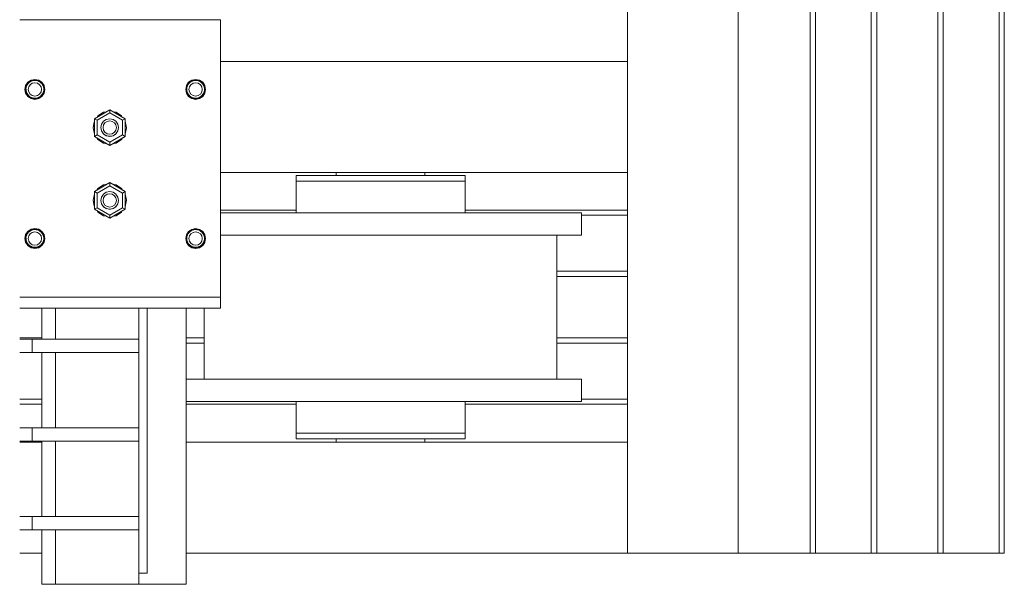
# Model space of a CAD drawing. Header units: millimetres. Extents: x 53056 to 116131, y -669674 to -625124.
# Tile 62 of 168: x 71697 to 72585, y -658831 to -658322. Entities that reach past the tile are written whole.
import ezdxf

# ---------------------------------------------------------------- set-up
doc = ezdxf.new("R2010")
doc.units = ezdxf.units.MM
doc.header["$MEASUREMENT"] = 0
doc.linetypes.add('DGN Style 1', pattern=[536.199087, 0.892178, -535.306909])
for name, color, linetype, lineweight in [('Main Cradle', 7, 'Continuous', 0), ('Main Cradle Rails', 7, 'Continuous', 0), ('Main Cradle Tower', 7, 'Continuous', 0), ('Main Cradle Tower Rail Frame', 7, 'Continuous', 0)]:
    doc.layers.add(name, color=color, linetype=linetype, lineweight=lineweight)

# ---------------------------------------------------------------- blocks, each defined once
blk = doc.blocks.new('*U55')
at = {"layer": 'Main Cradle', "color": 7, "linetype": 'Continuous', "lineweight": 0}
for p, q in [((-12248.66, -11403.67), (-12248.66, -9136.55)), ((-12183.76, -11403.67), (-12183.76, -9136.55)), ((-12179.14, -11403.67), (-12179.14, -9136.55)), ((-12128.76, -11403.67), (-12128.76, -9136.55)), ((-12123.76, -11403.67), (-12123.76, -9136.55)), ((-12068.76, -11403.67), (-12068.76, -9136.55)), ((-12063.76, -11403.67), (-12063.76, -9136.55)), ((-12013.37, -11403.67), (-12013.37, -9136.55)), ((-12008.76, -11403.67), (-12008.76, -9136.55)), ((-12348.66, -10960.67), (-12348.66, -10540.43)), ((-12715.54, -10960.67), (-12348.66, -10960.67)), ((-12348.66, -10960.67), (-12348.66, -11060.67)), ((-12715.54, -11060.67), (-12348.66, -11060.67)), ((-12611.26, -11063.67), (-12611.26, -11060.67)), ((-12531.26, -11060.67), (-12531.26, -11063.67)), ((-12517.37, -11063.67), (-12500.86, -11063.67)), ((-12500.86, -11063.67), (-12495.06, -11063.67)), ((-12348.66, -11303.67), (-12348.66, -11060.67)), ((-12571.26, -11097.17), (-12640.6, -11097.17)), ((-12501.91, -11097.17), (-12571.26, -11097.17)), ((-12745.41, -11117.17), (-12745.91, -11117.17)), ((-12730.17, -11117.17), (-12730.67, -11117.17)), ((-12730.26, -11118.5), (-12730.26, -11117.17)), ((-12571.26, -11117.17), (-12632.1, -11117.17)), ((-12412.26, -11117.17), (-12412.26, -11247.17)), ((-12390.06, -11117.17), (-12403.85, -11117.17)), ((-12730.26, -11123.69), (-12730.26, -11121.96)), ((-12730.26, -11247.17), (-12730.26, -11183.15)), ((-12501.91, -11247.17), (-12571.26, -11247.17)), ((-12500.86, -11267.17), (-12495.06, -11267.17)), ((-12390.06, -11267.17), (-12403.85, -11267.17)), ((-12896.72, -11303.67), (-12876.72, -11303.67)), ((-12746.72, -11303.67), (-12348.66, -11303.67)), ((-12611.26, -11303.67), (-12611.26, -11300.67)), ((-12608.73, -11300.67), (-12608.21, -11300.67)), ((-12600.42, -11295.67), (-12571.26, -11295.67)), ((-12542.97, -11300.67), (-12542.94, -11300.67)), ((-12542.94, -11300.67), (-12542.69, -11300.67)), ((-12542.69, -11300.67), (-12542.1, -11300.67)), ((-12542.1, -11300.67), (-12535.86, -11300.67)), ((-12535.86, -11300.67), (-12534.31, -11300.67)), ((-12534.3, -11300.67), (-12531.26, -11300.67)), ((-12531.26, -11300.67), (-12531.26, -11303.67)), ((-12517.37, -11295.67), (-12500.86, -11295.67)), ((-12500.86, -11295.67), (-12495.06, -11295.67)), ((-12348.66, -11403.67), (-12348.66, -11303.67)), ((-12896.72, -11403.67), (-12876.72, -11403.67)), ((-12746.72, -11403.67), (-12348.66, -11403.67)), ((-12348.66, -11403.67), (-12248.66, -11403.67))]:
    blk.add_line(p, q, dxfattribs=at)
at = {"layer": 'Main Cradle', "color": 7, "linetype": 'Continuous', "lineweight": 0, "flags": 128}
for points in [[(-12647.46, -11063.67), (-12647.46, -11063.67), (-12647.46, -11068.67), (-12647.46, -11068.67)], [(-12647.46, -11063.67), (-12641.66, -11063.67), (-12625.14, -11063.67), (-12600.42, -11063.67), (-12571.26, -11063.67), (-12542.1, -11063.67), (-12517.37, -11063.67)], [(-12542.1, -11068.67), (-12542.1, -11068.67), (-12517.37, -11068.67), (-12500.86, -11068.67), (-12495.06, -11068.67), (-12495.06, -11063.67)], [(-12647.46, -11068.67), (-12647.46, -11068.67), (-12647.46, -11097.17)], [(-12647.46, -11068.67), (-12641.66, -11068.67), (-12625.14, -11068.67), (-12600.42, -11068.67), (-12571.26, -11068.67), (-12571.26, -11068.67)], [(-12641.66, -11068.67), (-12641.66, -11068.67), (-12625.14, -11068.67)], [(-12571.26, -11068.67), (-12571.26, -11068.67), (-12542.1, -11068.67)], [(-12495.06, -11097.17), (-12495.06, -11068.67), (-12495.06, -11068.67)], [(-12640.6, -11097.17), (-12640.6, -11097.17), (-12699.38, -11097.17), (-12715.54, -11097.17)], [(-12390.06, -11097.17), (-12403.85, -11097.17), (-12443.13, -11097.17), (-12501.91, -11097.17)], [(-12390.06, -11097.17), (-12390.06, -11097.17), (-12390.06, -11117.17)], [(-12632.1, -11117.17), (-12640.6, -11117.17), (-12699.38, -11117.17), (-12715.54, -11117.17)], [(-12403.85, -11117.17), (-12443.13, -11117.17), (-12501.91, -11117.17), (-12571.26, -11117.17), (-12571.26, -11117.17)], [(-12571.26, -11247.17), (-12640.6, -11247.17), (-12699.38, -11247.17), (-12738.66, -11247.17), (-12746.72, -11247.17)], [(-12390.06, -11247.17), (-12403.85, -11247.17), (-12443.13, -11247.17), (-12501.91, -11247.17)], [(-12390.06, -11247.17), (-12390.06, -11247.17), (-12390.06, -11267.17)], [(-12403.85, -11267.17), (-12443.13, -11267.17), (-12501.91, -11267.17), (-12571.26, -11267.17), (-12640.6, -11267.17), (-12699.38, -11267.17), (-12738.66, -11267.17), (-12746.72, -11267.17)], [(-12647.46, -11267.17), (-12647.46, -11295.67), (-12641.66, -11295.67), (-12625.14, -11295.67), (-12600.42, -11295.67), (-12600.42, -11295.67)], [(-12641.66, -11267.17), (-12641.66, -11267.17), (-12642.38, -11267.17), (-12647.46, -11267.17), (-12647.46, -11267.17)], [(-12495.06, -11295.67), (-12495.06, -11295.67), (-12495.06, -11267.17)], [(-12647.46, -11295.67), (-12647.46, -11295.67), (-12647.46, -11300.67), (-12641.66, -11300.67), (-12625.14, -11300.67), (-12600.42, -11300.67), (-12571.26, -11300.67), (-12542.1, -11300.67), (-12517.37, -11300.67), (-12500.86, -11300.67), (-12495.06, -11300.67), (-12495.06, -11295.67)], [(-12641.66, -11295.67), (-12641.66, -11295.67), (-12625.14, -11295.67)], [(-12611.26, -11300.67), (-12611.26, -11300.67), (-12608.73, -11300.67)], [(-12600.42, -11295.67), (-12600.42, -11295.67), (-12571.26, -11295.67)], [(-12571.26, -11295.67), (-12571.26, -11295.67), (-12542.1, -11295.67), (-12517.37, -11295.67)], [(-12183.76, -11403.67), (-12248.66, -11403.67), (-12248.66, -11403.67)], [(-12128.76, -11403.67), (-12179.14, -11403.67), (-12180.93, -11403.67), (-12182.43, -11403.67), (-12183.41, -11403.67), (-12183.76, -11403.67), (-12183.76, -11403.67)], [(-12063.76, -11403.67), (-12063.76, -11403.67), (-12064.14, -11403.67), (-12065.22, -11403.67), (-12066.84, -11403.67), (-12068.76, -11403.67), (-12123.76, -11403.67), (-12125.67, -11403.67), (-12127.29, -11403.67), (-12128.38, -11403.67), (-12128.76, -11403.67), (-12128.76, -11403.67)], [(-12008.76, -11403.67), (-12008.76, -11403.67), (-12009.1, -11403.67), (-12010.09, -11403.67), (-12011.58, -11403.67), (-12013.37, -11403.67), (-12063.76, -11403.67)]]:
    blk.add_lwpolyline(points, dxfattribs=at)
at = {"layer": 'Main Cradle Rails', "color": 7, "linetype": 'Continuous', "lineweight": 0}
for p, q in [((-12715.54, -11094.67), (-12647.46, -11094.67)), ((-12495.06, -11094.67), (-12348.66, -11094.67)), ((-12390.06, -11099.28), (-12348.66, -11099.28)), ((-12412.26, -11149.67), (-12348.66, -11149.67)), ((-12412.26, -11154.67), (-12348.66, -11154.67)), ((-12896.72, -11209.67), (-12876.72, -11209.67)), ((-12746.72, -11209.67), (-12730.26, -11209.67)), ((-12746.72, -11214.67), (-12730.26, -11214.67)), ((-12412.26, -11209.67), (-12348.66, -11209.67)), ((-12412.26, -11214.67), (-12348.66, -11214.67)), ((-12896.72, -11265.05), (-12876.72, -11265.05)), ((-12390.06, -11265.05), (-12348.66, -11265.05)), ((-12896.72, -11269.67), (-12876.72, -11269.67)), ((-12746.72, -11269.67), (-12647.46, -11269.67)), ((-12495.06, -11269.67), (-12348.66, -11269.67))]:
    blk.add_line(p, q, dxfattribs=at)
at = {"layer": 'Main Cradle Tower', "color": 7, "linetype": 'Continuous', "lineweight": 0}
for p, q in [((-12722.29, -10923.14), (-12715.54, -10923.14)), ((-12715.54, -10923.14), (-12715.54, -10994.93)), ((-12883.04, -10977.45), (-12886.3, -10978.1)), ((-12741.3, -10978.1), (-12738.04, -10977.45)), ((-12891.54, -10985.95), (-12891.54, -10985.95)), ((-12891.02, -10985.85), (-12891.04, -10985.59)), ((-12891.02, -10985.85), (-12891.02, -10985.85)), ((-12889.05, -10991.96), (-12890.9, -10989.2)), ((-12890.67, -10988.25), (-12890.43, -10989.01)), ((-12890.4, -10988.9), (-12890.67, -10988.25)), ((-12890.43, -10989.01), (-12890.43, -10989.01)), ((-12890.4, -10988.9), (-12890.4, -10988.9)), ((-12889.45, -10990.64), (-12888.7, -10991.61)), ((-12888.68, -10991.49), (-12889.45, -10990.64)), ((-12888.7, -10991.61), (-12888.7, -10991.6)), ((-12888.68, -10991.49), (-12888.68, -10991.49)), ((-12883.04, -10991.93), (-12880.75, -10991.47)), ((-12879.97, -10993.34), (-12878.33, -10992.31)), ((-12877.44, -10991.53), (-12877.44, -10991.53)), ((-12877.39, -10991.61), (-12876.45, -10990.38)), ((-12877.38, -10991.6), (-12877.39, -10991.61)), ((-12875.07, -10985.85), (-12875.07, -10985.85)), ((-12875.07, -10985.85), (-12875.07, -10985.93)), ((-12874.04, -10985.93), (-12874.73, -10989.37)), ((-12874.54, -10985.95), (-12874.54, -10985.95)), ((-12746.54, -10985.95), (-12746.54, -10985.95)), ((-12746.02, -10985.85), (-12746.04, -10985.59)), ((-12746.02, -10985.85), (-12746.02, -10985.85)), ((-12745.67, -10988.26), (-12745.43, -10989.01)), ((-12745.4, -10988.9), (-12745.67, -10988.26)), ((-12745.43, -10989.01), (-12745.43, -10989.01)), ((-12745.4, -10988.9), (-12745.4, -10988.9)), ((-12744.45, -10990.65), (-12743.7, -10991.61)), ((-12743.68, -10991.49), (-12744.45, -10990.65)), ((-12744.41, -10992.29), (-12741.49, -10994.24)), ((-12743.7, -10991.61), (-12743.7, -10991.61)), ((-12743.68, -10991.5), (-12743.68, -10991.49)), ((-12738.04, -10991.93), (-12735.75, -10991.47)), ((-12734.97, -10993.34), (-12733.33, -10992.32)), ((-12732.44, -10991.53), (-12732.44, -10991.53)), ((-12732.39, -10991.61), (-12731.45, -10990.38)), ((-12732.38, -10991.61), (-12732.39, -10991.61)), ((-12730.07, -10985.85), (-12730.07, -10985.85)), ((-12730.07, -10985.85), (-12730.07, -10985.93)), ((-12729.54, -10985.95), (-12729.54, -10985.95)), ((-12886.1, -10993.23), (-12886.1, -10993.23)), ((-12883.63, -10993.83), (-12885.05, -10993.59)), ((-12883.63, -10993.83), (-12883.04, -10993.85)), ((-12881.6, -10993.72), (-12883.04, -10993.85)), ((-12879.98, -10993.34), (-12880.64, -10993.47)), ((-12880.02, -10993.22), (-12880.02, -10993.22)), ((-12879.98, -10993.34), (-12879.98, -10993.34)), ((-12741.1, -10993.24), (-12741.1, -10993.24)), ((-12738.63, -10993.83), (-12740.05, -10993.6)), ((-12738.63, -10993.83), (-12738.04, -10993.85)), ((-12736.6, -10993.72), (-12738.04, -10993.85)), ((-12734.98, -10993.34), (-12735.64, -10993.47)), ((-12735.02, -10993.22), (-12735.02, -10993.22)), ((-12734.98, -10993.34), (-12734.98, -10993.34)), ((-12815.54, -11004.34), (-12829.4, -11012.34)), ((-12827, -11013.72), (-12815.54, -11007.11)), ((-12801.69, -11012.34), (-12815.54, -11004.34)), ((-12815.54, -11007.11), (-12815.54, -11004.34)), ((-12804.09, -11013.72), (-12815.54, -11007.11)), ((-12829.4, -11012.34), (-12829.4, -11028.34)), ((-12827, -11013.72), (-12829.4, -11012.34)), ((-12827, -11026.95), (-12827, -11013.72)), ((-12813.25, -11014.75), (-12815.54, -11014.3)), ((-12801.69, -11012.34), (-12804.09, -11013.72)), ((-12804.09, -11026.95), (-12804.09, -11013.72)), ((-12801.69, -11028.34), (-12801.69, -11012.34)), ((-12827, -11026.95), (-12829.4, -11028.34)), ((-12829.4, -11028.34), (-12815.55, -11036.34)), ((-12829.4, -11028.34), (-12829.4, -11028.34)), ((-12829.4, -11028.34), (-12815.54, -11036.34)), ((-12815.54, -11033.57), (-12827, -11026.95)), ((-12823.51, -11020.18), (-12823.54, -11020.34)), ((-12822.93, -11023.4), (-12823.54, -11020.34)), ((-12823.54, -11020.34), (-12823.54, -11020.34)), ((-12823.54, -11020.34), (-12823.5, -11020.53)), ((-12823.51, -11020.21), (-12823.51, -11020.18)), ((-12823.51, -11020.21), (-12823.51, -11020.21)), ((-12823.51, -11020.3), (-12823.51, -11020.21)), ((-12823.5, -11020.53), (-12823.51, -11020.3)), ((-12822.91, -11023.26), (-12823.02, -11022.95)), ((-12823.02, -11022.95), (-12822.93, -11023.4)), ((-12822.91, -11023.26), (-12822.91, -11023.26)), ((-12822.88, -11023.34), (-12822.91, -11023.26)), ((-12822.75, -11023.67), (-12822.88, -11023.34)), ((-12821.2, -11025.87), (-12821.63, -11025.35)), ((-12821.19, -11025.88), (-12821.2, -11025.87)), ((-12821.19, -11025.88), (-12821.19, -11025.88)), ((-12821.15, -11025.91), (-12821.19, -11025.88)), ((-12820.52, -11026.45), (-12821.15, -11025.91)), ((-12820.52, -11026.45), (-12821.15, -11025.91)), ((-12818.6, -11027.58), (-12818.99, -11027.43)), ((-12818.6, -11027.58), (-12818.59, -11027.58)), ((-12818.56, -11027.59), (-12818.59, -11027.58)), ((-12817.83, -11027.87), (-12818.56, -11027.59)), ((-12816.41, -11028.16), (-12817.83, -11027.87)), ((-12816.41, -11028.16), (-12816.41, -11028.16)), ((-12815.54, -11028.19), (-12816.41, -11028.16)), ((-12815.54, -11033.57), (-12804.09, -11026.95)), ((-12815.17, -11028.2), (-12815.54, -11028.19)), ((-12815.54, -11036.34), (-12801.69, -11028.34)), ((-12815.54, -11036.34), (-12801.69, -11028.34)), ((-12814.15, -11028.06), (-12815.17, -11028.2)), ((-12812.55, -11027.63), (-12813.51, -11027.93)), ((-12812.52, -11027.61), (-12812.51, -11027.61)), ((-12812.48, -11027.6), (-12812.51, -11027.61)), ((-12811.61, -11027.15), (-12812.48, -11027.6)), ((-12810.26, -11026.22), (-12810.58, -11026.46)), ((-12809.95, -11025.89), (-12810.26, -11026.22)), ((-12809.91, -11025.85), (-12809.95, -11025.89)), ((-12809.95, -11025.89), (-12809.95, -11025.89)), ((-12809.5, -11025.41), (-12809.91, -11025.85)), ((-12808.21, -11023.33), (-12808.42, -11023.81)), ((-12808.21, -11023.33), (-12808.21, -11023.33)), ((-12808.15, -11023.4), (-12808.08, -11023.04)), ((-12807.57, -11020.48), (-12807.66, -11020.95)), ((-12807.56, -11020.3), (-12807.57, -11020.48)), ((-12807.57, -11020.48), (-12807.54, -11020.34)), ((-12807.55, -11020.28), (-12807.56, -11020.3)), ((-12807.54, -11020.34), (-12807.55, -11020.28)), ((-12807.54, -11020.34), (-12807.54, -11020.34)), ((-12801.69, -11028.34), (-12804.09, -11026.95)), ((-12801.69, -11028.34), (-12801.69, -11028.34)), ((-12800.54, -11020.43), (-12800.54, -11020.43)), ((-12826.15, -11031.04), (-12827.04, -11029.71)), ((-12815.55, -11036.34), (-12815.54, -11036.34)), ((-12815.54, -11036.34), (-12815.54, -11033.57)), ((-12815.54, -11036.34), (-12815.54, -11036.34)), ((-12809.8, -11034.29), (-12813.13, -11034.95)), ((-12809.81, -11034.29), (-12813.13, -11034.95)), ((-12829.4, -11077.96), (-12815.55, -11069.96)), ((-12829.4, -11077.97), (-12815.54, -11069.97)), ((-12815.54, -11072.74), (-12827, -11079.35)), ((-12815.55, -11069.96), (-12815.54, -11069.96)), ((-12815.54, -11069.96), (-12801.69, -11077.96)), ((-12815.54, -11069.96), (-12815.54, -11069.97)), ((-12815.54, -11069.97), (-12801.69, -11077.97)), ((-12815.54, -11069.97), (-12815.54, -11072.74)), ((-12815.54, -11072.74), (-12804.09, -11079.35)), ((-12809.8, -11072.01), (-12813.13, -11071.35)), ((-12813.13, -11071.35), (-12809.81, -11072.01)), ((-12829.4, -11077.96), (-12829.4, -11077.97)), ((-12829.4, -11093.97), (-12829.4, -11077.97)), ((-12827, -11079.35), (-12829.4, -11077.97)), ((-12827.04, -11076.6), (-12826.15, -11075.27)), ((-12827, -11079.35), (-12827, -11092.58)), ((-12813.25, -11080.42), (-12815.54, -11079.96)), ((-12801.69, -11077.97), (-12804.09, -11079.35)), ((-12804.09, -11079.35), (-12804.09, -11092.58)), ((-12801.69, -11077.96), (-12801.69, -11077.97)), ((-12801.69, -11077.97), (-12801.69, -11093.97)), ((-12822.93, -11082.9), (-12823.54, -11085.97)), ((-12823.54, -11085.97), (-12823.54, -11085.96)), ((-12823.54, -11085.96), (-12823.51, -11086.15)), ((-12823.53, -11085.92), (-12823.51, -11086.05)), ((-12823.51, -11086.05), (-12823.53, -11085.92)), ((-12823.51, -11085.87), (-12823.51, -11085.82)), ((-12823.51, -11085.87), (-12823.51, -11085.87)), ((-12822.91, -11088.92), (-12823.01, -11088.65)), ((-12822.96, -11088.78), (-12823, -11088.68)), ((-12822.91, -11088.92), (-12822.91, -11088.92)), ((-12808.21, -11089), (-12808.21, -11089)), ((-12808.1, -11088.75), (-12808.13, -11088.82)), ((-12807.55, -11085.92), (-12807.56, -11085.96)), ((-12807.56, -11086.07), (-12807.54, -11085.96)), ((-12807.55, -11085.96), (-12807.56, -11085.97)), ((-12807.55, -11085.92), (-12807.55, -11085.96)), ((-12807.54, -11085.96), (-12807.54, -11085.97)), ((-12827, -11092.58), (-12829.4, -11093.97)), ((-12815.54, -11101.97), (-12829.4, -11093.97)), ((-12827, -11092.58), (-12815.54, -11099.19)), ((-12821.19, -11091.55), (-12821.2, -11091.53)), ((-12821.19, -11091.54), (-12821.18, -11091.54)), ((-12821.15, -11091.57), (-12821.19, -11091.55)), ((-12820.69, -11091.96), (-12821.15, -11091.57)), ((-12818.97, -11093.1), (-12818.97, -11093.11)), ((-12818.97, -11093.11), (-12818.97, -11093.1)), ((-12818.66, -11093.23), (-12818.97, -11093.11)), ((-12818.6, -11093.24), (-12818.59, -11093.24)), ((-12815.62, -11093.86), (-12816.14, -11093.84)), ((-12804.09, -11092.58), (-12815.54, -11099.19)), ((-12801.69, -11093.97), (-12815.54, -11101.97)), ((-12815.54, -11099.19), (-12815.54, -11101.97)), ((-12815.19, -11093.87), (-12815.49, -11093.86)), ((-12814.87, -11093.82), (-12815.19, -11093.87)), ((-12814.87, -11093.83), (-12814.87, -11093.82)), ((-12812.51, -11093.28), (-12812.54, -11093.28)), ((-12812.52, -11093.27), (-12812.51, -11093.27)), ((-12812.48, -11093.26), (-12812.51, -11093.28)), ((-12811.91, -11092.97), (-12812.48, -11093.26)), ((-12809.89, -11091.53), (-12810, -11091.6)), ((-12809.95, -11091.55), (-12809.95, -11091.55)), ((-12809.89, -11091.53), (-12809.81, -11091.42)), ((-12809.61, -11091.2), (-12809.81, -11091.41)), ((-12801.69, -11093.97), (-12804.09, -11092.58)), ((-12877.03, -11114.33), (-12879.79, -11112.49)), ((-12729.04, -11120.34), (-12729.73, -11116.9)), ((-12891.54, -11120.34), (-12891.54, -11120.34)), ((-12891.36, -11123.69), (-12889.41, -11126.61)), ((-12891.02, -11120.24), (-12891.04, -11119.98)), ((-12891.02, -11120.24), (-12891.02, -11120.24)), ((-12890.67, -11122.64), (-12890.43, -11123.4)), ((-12890.4, -11123.29), (-12890.67, -11122.64)), ((-12890.43, -11123.4), (-12890.43, -11123.4)), ((-12890.4, -11123.29), (-12890.4, -11123.29)), ((-12889.45, -11125.03), (-12888.7, -11126)), ((-12888.68, -11125.88), (-12889.45, -11125.03)), ((-12888.7, -11126), (-12888.7, -11125.99)), ((-12888.68, -11125.88), (-12888.68, -11125.88)), ((-12883.04, -11126.32), (-12880.75, -11125.86)), ((-12877.44, -11125.92), (-12877.44, -11125.92)), ((-12877.39, -11126), (-12876.45, -11124.77)), ((-12877.38, -11125.99), (-12877.39, -11126)), ((-12875.07, -11120.24), (-12875.07, -11120.24)), ((-12875.07, -11120.24), (-12875.07, -11120.32)), ((-12746.54, -11120.34), (-12746.54, -11120.34)), ((-12746.02, -11120.24), (-12746.04, -11119.98)), ((-12746.02, -11120.24), (-12746.02, -11120.24)), ((-12745.67, -11122.64), (-12745.43, -11123.4)), ((-12745.4, -11123.29), (-12745.67, -11122.64)), ((-12745.43, -11123.4), (-12745.43, -11123.4)), ((-12745.4, -11123.29), (-12745.4, -11123.29)), ((-12744.45, -11125.03), (-12743.7, -11126)), ((-12743.68, -11125.88), (-12744.45, -11125.03)), ((-12743.7, -11126), (-12743.7, -11125.99)), ((-12743.68, -11125.88), (-12743.68, -11125.88)), ((-12738.04, -11126.32), (-12735.75, -11125.86)), ((-12732.44, -11125.92), (-12732.44, -11125.92)), ((-12732.39, -11126), (-12731.45, -11124.77)), ((-12732.38, -11125.99), (-12732.39, -11126)), ((-12730.07, -11120.24), (-12730.07, -11120.24)), ((-12730.07, -11120.24), (-12730.07, -11120.32)), ((-12729.54, -11120.34), (-12729.54, -11120.34)), ((-12886.3, -11128.19), (-12889.05, -11126.35)), ((-12886.1, -11127.62), (-12886.1, -11127.62)), ((-12883.63, -11128.22), (-12885.05, -11127.99)), ((-12883.63, -11128.22), (-12883.04, -11128.24)), ((-12881.6, -11128.11), (-12883.04, -11128.24)), ((-12879.98, -11127.73), (-12880.64, -11127.86)), ((-12880.02, -11127.61), (-12880.02, -11127.61)), ((-12879.98, -11127.73), (-12879.98, -11127.73)), ((-12879.97, -11127.73), (-12878.33, -11126.71)), ((-12741.3, -11128.19), (-12738.04, -11128.84)), ((-12741.1, -11127.62), (-12741.1, -11127.62)), ((-12738.63, -11128.22), (-12740.05, -11127.99)), ((-12738.63, -11128.22), (-12738.04, -11128.24)), ((-12736.6, -11128.11), (-12738.04, -11128.24)), ((-12734.98, -11127.73), (-12735.64, -11127.86)), ((-12735.02, -11127.61), (-12735.02, -11127.61)), ((-12734.98, -11127.73), (-12734.98, -11127.73)), ((-12734.97, -11127.73), (-12733.33, -11126.71)), ((-12722.29, -11173.14), (-12776.79, -11173.14)), ((-12722.29, -11183.15), (-12896.72, -11183.15)), ((-12864.36, -11210.86), (-12864.36, -11183.15)), ((-12789.36, -11210.86), (-12789.36, -11183.15)), ((-12781.72, -11421.86), (-12781.72, -11183.15)), ((-12722.29, -11183.14), (-12776.79, -11183.14)), ((-12715.54, -11183.15), (-12722.29, -11183.15)), ((-12715.54, -11183.15), (-12715.54, -11183.14)), ((-12885.56, -11222.86), (-12885.56, -11210.86)), ((-12789.36, -11222.86), (-12789.36, -11210.86)), ((-12864.36, -11290.86), (-12864.36, -11222.86)), ((-12789.36, -11290.86), (-12789.36, -11222.86)), ((-12885.56, -11302.86), (-12885.56, -11290.86)), ((-12789.36, -11302.86), (-12789.36, -11290.86)), ((-12864.36, -11370.86), (-12864.36, -11302.86)), ((-12789.36, -11370.86), (-12789.36, -11302.86)), ((-12885.56, -11382.86), (-12885.56, -11370.86)), ((-12789.36, -11382.86), (-12789.36, -11370.86)), ((-12864.36, -11431.86), (-12864.36, -11382.86)), ((-12789.36, -11431.86), (-12789.36, -11382.86))]:
    blk.add_line(p, q, dxfattribs=at)
at = {"layer": 'Main Cradle Tower', "color": 7, "linetype": 'Continuous', "lineweight": 0, "flags": 128}
for points in [[(-12722.29, -10923.14), (-12776.79, -10923.14), (-12849.29, -10923.14), (-12896.72, -10923.14)], [(-12874.04, -10985.93), (-12874.73, -10982.48), (-12876.68, -10979.56), (-12879.6, -10977.61), (-12883.04, -10976.93), (-12886.49, -10977.61), (-12889.41, -10979.56), (-12891.36, -10982.48), (-12892.04, -10985.93), (-12891.36, -10989.37), (-12889.41, -10992.29), (-12886.49, -10994.24), (-12883.04, -10994.93), (-12879.6, -10994.24), (-12876.68, -10992.29), (-12874.73, -10989.37)], [(-12891.54, -10985.95), (-12890.9, -10982.7), (-12889.05, -10979.94), (-12886.3, -10978.1), (-12883.04, -10977.45), (-12879.79, -10978.1), (-12877.03, -10979.94), (-12875.19, -10982.7), (-12874.54, -10985.95)], [(-12886.3, -10978.1), (-12889.05, -10979.94), (-12890.9, -10982.7), (-12891.54, -10985.95)], [(-12891.04, -10985.59), (-12891.04, -10985.59), (-12890.9, -10984.36), (-12890.5, -10982.96), (-12890.45, -10982.86), (-12890.42, -10982.79), (-12889.97, -10981.84), (-12889.12, -10980.65), (-12888.72, -10980.25), (-12888.68, -10980.21), (-12888.25, -10979.78), (-12887.06, -10978.93), (-12886.13, -10978.48), (-12886.1, -10978.47), (-12885.94, -10978.39), (-12884.55, -10977.99), (-12883.31, -10977.85), (-12883.04, -10977.87), (-12883.04, -10977.87), (-12881.86, -10977.94), (-12880.65, -10978.22), (-12879.99, -10978.49), (-12879.97, -10978.5), (-12879.31, -10978.78), (-12878.26, -10979.44), (-12877.4, -10980.21), (-12877.36, -10980.25), (-12877.18, -10980.41), (-12876.41, -10981.38), (-12875.71, -10982.66), (-12875.66, -10982.79), (-12875.64, -10982.86), (-12875.3, -10983.83), (-12875.06, -10985.27), (-12875.07, -10985.85), (-12875.07, -10985.85)], [(-12883.04, -10991.93), (-12885.34, -10991.47), (-12887.29, -10990.17), (-12888.59, -10988.22), (-12889.04, -10985.93), (-12888.59, -10983.63), (-12887.29, -10981.68), (-12885.34, -10980.38), (-12883.04, -10979.93), (-12880.75, -10980.38), (-12878.8, -10981.68), (-12877.5, -10983.63), (-12877.04, -10985.93), (-12877.5, -10988.22), (-12878.8, -10990.17), (-12880.75, -10991.47)], [(-12874.54, -10985.95), (-12875.19, -10982.7), (-12877.03, -10979.94), (-12879.79, -10978.1), (-12883.04, -10977.45)], [(-12744.41, -10992.29), (-12746.36, -10989.37), (-12747.04, -10985.93), (-12746.36, -10982.48), (-12744.41, -10979.56), (-12741.49, -10977.61), (-12738.04, -10976.93), (-12734.6, -10977.61), (-12731.68, -10979.56), (-12729.73, -10982.48), (-12729.04, -10985.93), (-12729.73, -10989.37), (-12731.68, -10992.29), (-12734.6, -10994.24), (-12738.04, -10994.93), (-12738.04, -10994.93), (-12738.05, -10994.93), (-12741.49, -10994.24)], [(-12729.54, -10985.95), (-12730.19, -10982.7), (-12732.03, -10979.94), (-12734.79, -10978.1), (-12738.04, -10977.45), (-12741.3, -10978.1), (-12744.05, -10979.94), (-12745.9, -10982.7), (-12746.54, -10985.95)], [(-12746.54, -10985.95), (-12745.9, -10982.7), (-12744.05, -10979.94), (-12741.3, -10978.1)], [(-12746.04, -10985.59), (-12746.04, -10985.59), (-12745.9, -10984.36), (-12745.5, -10982.96), (-12745.45, -10982.86), (-12745.42, -10982.8), (-12744.97, -10981.84), (-12744.12, -10980.66), (-12743.72, -10980.25), (-12743.68, -10980.21), (-12743.25, -10979.78), (-12742.06, -10978.94), (-12741.13, -10978.48), (-12741.1, -10978.47), (-12740.94, -10978.4), (-12739.55, -10978), (-12738.31, -10977.86), (-12738.04, -10977.87), (-12738.04, -10977.87), (-12736.86, -10977.94), (-12735.65, -10978.22), (-12734.99, -10978.49), (-12734.97, -10978.5), (-12734.31, -10978.78), (-12733.26, -10979.44), (-12732.4, -10980.21), (-12732.36, -10980.25), (-12732.18, -10980.41), (-12731.41, -10981.39), (-12730.71, -10982.66), (-12730.66, -10982.79), (-12730.64, -10982.86), (-12730.3, -10983.83), (-12730.06, -10985.27), (-12730.07, -10985.85), (-12730.07, -10985.85)], [(-12738.04, -10991.93), (-12740.34, -10991.47), (-12742.29, -10990.17), (-12743.59, -10988.22), (-12744.04, -10985.93), (-12743.59, -10983.63), (-12742.29, -10981.69), (-12740.34, -10980.39), (-12738.04, -10979.93), (-12735.75, -10980.39), (-12733.8, -10981.69), (-12732.5, -10983.63), (-12732.04, -10985.93), (-12732.5, -10988.22), (-12733.8, -10990.17), (-12735.75, -10991.47)], [(-12738.04, -10977.45), (-12734.79, -10978.1), (-12732.03, -10979.94), (-12730.19, -10982.7), (-12729.54, -10985.95)], [(-12891.54, -10985.95), (-12891.54, -10985.95), (-12890.9, -10989.2)], [(-12891.01, -10986.13), (-12891.04, -10985.95), (-12891.04, -10985.59)], [(-12891.02, -10985.85), (-12891.02, -10985.85), (-12891.02, -10985.93), (-12890.95, -10987.04), (-12890.67, -10988.25), (-12890.67, -10988.25)], [(-12890.23, -10989.32), (-12890.43, -10989.01), (-12890.43, -10989.01)], [(-12890.4, -10988.9), (-12890.4, -10988.9), (-12890.38, -10988.96), (-12890.11, -10989.6), (-12889.45, -10990.64), (-12889.45, -10990.64)], [(-12889.05, -10991.96), (-12886.3, -10993.8), (-12883.04, -10994.45), (-12879.79, -10993.8), (-12877.03, -10991.96), (-12875.19, -10989.2), (-12874.54, -10985.95), (-12874.54, -10985.95)], [(-12888.2, -10991.94), (-12888.7, -10991.61), (-12888.7, -10991.6)], [(-12888.68, -10991.49), (-12888.68, -10991.49), (-12888.65, -10991.53), (-12888.47, -10991.72), (-12887.5, -10992.49), (-12887.5, -10992.49)], [(-12887.5, -10992.49), (-12886.1, -10993.34), (-12886.11, -10993.34)], [(-12886.1, -10993.23), (-12886.22, -10993.19), (-12887.5, -10992.49)], [(-12878.32, -10992.31), (-12879.37, -10992.96), (-12879.99, -10993.21), (-12880.02, -10993.22)], [(-12878.32, -10992.31), (-12878.32, -10992.31), (-12877.44, -10991.53), (-12877.44, -10991.53)], [(-12877.38, -10991.6), (-12877.39, -10991.61), (-12877.96, -10991.99)], [(-12876.45, -10990.38), (-12877.23, -10991.34), (-12877.4, -10991.49), (-12877.44, -10991.53)], [(-12876.45, -10990.38), (-12876.45, -10990.38), (-12875.74, -10989.11), (-12875.69, -10988.97), (-12875.69, -10988.97)], [(-12875.65, -10989.01), (-12875.65, -10989.01), (-12875.84, -10989.29)], [(-12875.32, -10987.94), (-12875.66, -10988.91), (-12875.69, -10988.97)], [(-12875.32, -10987.94), (-12875.65, -10989.01), (-12875.65, -10989.01)], [(-12875.07, -10986.51), (-12875.32, -10987.94), (-12875.32, -10987.94)], [(-12875.07, -10985.83), (-12875.04, -10985.95), (-12875.07, -10986.08)], [(-12875.07, -10985.93), (-12875.07, -10985.93), (-12875.07, -10986.51)], [(-12746.54, -10985.95), (-12746.54, -10985.95), (-12745.9, -10989.2), (-12744.05, -10991.96), (-12741.3, -10993.8), (-12738.04, -10994.45), (-12734.79, -10993.8), (-12732.03, -10991.96), (-12730.19, -10989.2), (-12729.54, -10985.95), (-12729.54, -10985.95)], [(-12746.01, -10986.13), (-12746.04, -10985.95), (-12746.04, -10985.59)], [(-12746.02, -10985.85), (-12746.02, -10985.85), (-12746.02, -10985.93), (-12745.95, -10987.05), (-12745.67, -10988.26), (-12745.67, -10988.26)], [(-12745.23, -10989.33), (-12745.43, -10989.01), (-12745.43, -10989.01)], [(-12745.4, -10988.9), (-12745.4, -10988.9), (-12745.38, -10988.97), (-12745.11, -10989.6), (-12744.45, -10990.65), (-12744.45, -10990.65)], [(-12743.2, -10991.94), (-12743.7, -10991.61), (-12743.7, -10991.6)], [(-12743.68, -10991.49), (-12743.68, -10991.49), (-12743.65, -10991.53), (-12743.47, -10991.73), (-12742.5, -10992.5), (-12742.5, -10992.5)], [(-12742.5, -10992.5), (-12741.1, -10993.34), (-12741.11, -10993.34)], [(-12741.1, -10993.24), (-12741.22, -10993.19), (-12742.5, -10992.5)], [(-12733.32, -10992.31), (-12734.37, -10992.96), (-12734.99, -10993.21), (-12735.02, -10993.22)], [(-12733.32, -10992.31), (-12733.32, -10992.31), (-12732.44, -10991.53), (-12732.44, -10991.53)], [(-12732.38, -10991.6), (-12732.39, -10991.61), (-12732.96, -10991.99)], [(-12731.45, -10990.38), (-12732.23, -10991.35), (-12732.4, -10991.5), (-12732.44, -10991.53)], [(-12731.45, -10990.38), (-12731.45, -10990.38), (-12730.74, -10989.11), (-12730.69, -10988.98), (-12730.69, -10988.98)], [(-12730.65, -10989.01), (-12730.65, -10989.01), (-12730.84, -10989.29)], [(-12730.32, -10987.94), (-12730.66, -10988.91), (-12730.69, -10988.98)], [(-12730.32, -10987.94), (-12730.65, -10989.01), (-12730.65, -10989.01)], [(-12730.07, -10986.51), (-12730.32, -10987.94), (-12730.32, -10987.94)], [(-12730.07, -10985.83), (-12730.04, -10985.95), (-12730.07, -10986.08)], [(-12730.07, -10985.93), (-12730.07, -10985.93), (-12730.07, -10986.51)], [(-12885.35, -10993.49), (-12886.1, -10993.34), (-12886.11, -10993.34)], [(-12886.1, -10993.23), (-12886.1, -10993.23), (-12886.07, -10993.24), (-12885.05, -10993.59)], [(-12885.05, -10993.59), (-12883.04, -10993.95), (-12881.6, -10993.72)], [(-12883.04, -10993.95), (-12883.04, -10993.95), (-12883.04, -10993.95)], [(-12881.6, -10993.72), (-12881.6, -10993.72), (-12880.72, -10993.51), (-12880.02, -10993.22), (-12880.02, -10993.22)], [(-12879.98, -10993.34), (-12879.98, -10993.34), (-12879.98, -10993.34)], [(-12740.35, -10993.49), (-12741.1, -10993.34), (-12741.11, -10993.34)], [(-12741.1, -10993.24), (-12741.1, -10993.24), (-12741.07, -10993.24), (-12740.05, -10993.6)], [(-12740.05, -10993.6), (-12738.04, -10993.95), (-12736.6, -10993.72)], [(-12738.04, -10993.95), (-12738.04, -10993.95), (-12738.04, -10993.95)], [(-12736.6, -10993.72), (-12736.6, -10993.72), (-12735.72, -10993.51), (-12735.02, -10993.22), (-12735.02, -10993.22)], [(-12734.98, -10993.34), (-12734.98, -10993.34), (-12734.98, -10993.34)], [(-12722.29, -11173.14), (-12715.54, -11173.14), (-12715.54, -11129.29), (-12715.54, -11103.1), (-12715.54, -11053.13), (-12715.54, -11003.11), (-12715.54, -10994.93)], [(-12826.84, -11010.86), (-12826.15, -11009.82), (-12821.28, -11006.57), (-12818.43, -11006.01)], [(-12812.65, -11006.01), (-12809.8, -11006.57), (-12804.94, -11009.82), (-12804.24, -11010.86)], [(-12830.54, -11020.43), (-12830.54, -11020.43), (-12829.4, -11014.69), (-12829.4, -11014.69)], [(-12830.54, -11020.43), (-12829.79, -11016.65), (-12829.4, -11014.69), (-12829.4, -11014.69)], [(-12807.54, -11020.34), (-12808.15, -11017.28), (-12809.89, -11014.68), (-12812.48, -11012.95), (-12815.54, -11012.34), (-12818.6, -11012.95), (-12821.2, -11014.68), (-12822.93, -11017.28), (-12823.54, -11020.34)], [(-12813.25, -11014.75), (-12811.3, -11016.05), (-12810, -11018), (-12809.54, -11020.3), (-12810, -11022.59), (-12811.3, -11024.54), (-12813.25, -11025.84), (-12815.54, -11026.3), (-12817.84, -11025.84), (-12819.79, -11024.54), (-12821.09, -11022.59), (-12821.54, -11020.3), (-12821.09, -11018), (-12819.79, -11016.05), (-12817.84, -11014.75), (-12815.54, -11014.3)], [(-12801.69, -11014.69), (-12801.68, -11014.69), (-12800.54, -11020.43), (-12800.54, -11020.43)], [(-12801.68, -11014.69), (-12801.68, -11014.69), (-12801.68, -11014.7), (-12801.19, -11017.2), (-12800.76, -11019.36), (-12800.54, -11020.43)], [(-12829.4, -11026.17), (-12830.54, -11020.43), (-12830.54, -11020.43)], [(-12829.4, -11026.17), (-12829.4, -11026.17), (-12830.54, -11020.43)], [(-12823.5, -11020.53), (-12823.51, -11020.3), (-12823.51, -11020.21), (-12823.51, -11020.21)], [(-12822.93, -11023.4), (-12821.2, -11025.99), (-12818.6, -11027.73), (-12815.54, -11028.34), (-12812.48, -11027.73), (-12809.89, -11025.99), (-12808.15, -11023.4), (-12807.54, -11020.34), (-12807.54, -11020.34)], [(-12822.75, -11023.67), (-12822.88, -11023.34), (-12822.91, -11023.26), (-12822.91, -11023.26)], [(-12821.19, -11025.88), (-12821.2, -11025.87), (-12821.63, -11025.35)], [(-12821.15, -11025.91), (-12821.19, -11025.88), (-12821.19, -11025.88)], [(-12818.6, -11027.58), (-12818.99, -11027.43), (-12819.55, -11027.1)], [(-12816.41, -11028.16), (-12816.41, -11028.16), (-12817.83, -11027.87), (-12818.56, -11027.59), (-12818.6, -11027.58), (-12818.6, -11027.58)], [(-12814.15, -11028.06), (-12815.17, -11028.2), (-12815.54, -11028.19), (-12816.41, -11028.16)], [(-12812.51, -11027.61), (-12812.51, -11027.61), (-12812.54, -11027.63), (-12813.51, -11027.93)], [(-12811.61, -11027.15), (-12812.48, -11027.6), (-12812.51, -11027.61)], [(-12809.95, -11025.89), (-12809.95, -11025.89), (-12810.26, -11026.22), (-12810.58, -11026.46)], [(-12809.5, -11025.41), (-12809.91, -11025.85), (-12809.95, -11025.89)], [(-12808.21, -11023.33), (-12808.21, -11023.33), (-12808.42, -11023.8)], [(-12808.08, -11023.04), (-12808.18, -11023.26), (-12808.21, -11023.33)], [(-12807.56, -11020.3), (-12807.56, -11020.3), (-12807.57, -11020.47)], [(-12800.54, -11020.43), (-12801.68, -11026.17), (-12801.69, -11026.18)], [(-12800.54, -11020.43), (-12801.68, -11026.17), (-12801.69, -11026.17)], [(-12817.95, -11034.95), (-12821.28, -11034.29), (-12826.15, -11031.04), (-12827.04, -11029.71)], [(-12821.29, -11034.29), (-12826.15, -11031.04), (-12826.15, -11031.04)], [(-12817.95, -11034.95), (-12821.28, -11034.29), (-12821.29, -11034.29)], [(-12804.94, -11031.04), (-12809.8, -11034.29), (-12809.81, -11034.29)], [(-12804.05, -11029.71), (-12804.94, -11031.04), (-12809.8, -11034.29)], [(-12804.05, -11029.71), (-12804.94, -11031.04), (-12804.94, -11031.04)], [(-12827.04, -11076.6), (-12826.15, -11075.27), (-12821.28, -11072.01), (-12817.95, -11071.35)], [(-12826.15, -11075.27), (-12826.15, -11075.26), (-12821.29, -11072.01)], [(-12821.29, -11072.01), (-12821.28, -11072.01), (-12817.95, -11071.35)], [(-12809.81, -11072.01), (-12809.8, -11072.01), (-12804.94, -11075.26)], [(-12809.8, -11072.01), (-12804.94, -11075.27), (-12804.05, -11076.6)], [(-12830.54, -11085.87), (-12830.54, -11085.87), (-12829.4, -11080.13)], [(-12830.54, -11085.87), (-12829.4, -11080.13), (-12829.4, -11080.13)], [(-12807.54, -11085.97), (-12807.54, -11085.97), (-12808.15, -11082.9), (-12809.89, -11080.31), (-12812.48, -11078.58), (-12815.54, -11077.97), (-12818.6, -11078.58), (-12821.2, -11080.31), (-12822.93, -11082.9)], [(-12813.25, -11080.42), (-12811.3, -11081.72), (-12810, -11083.66), (-12809.54, -11085.96), (-12810, -11088.25), (-12811.3, -11090.2), (-12813.25, -11091.5), (-12815.54, -11091.96), (-12817.84, -11091.5), (-12819.79, -11090.2), (-12821.09, -11088.25), (-12821.54, -11085.96), (-12821.09, -11083.66), (-12819.79, -11081.72), (-12817.84, -11080.42), (-12815.54, -11079.96)], [(-12804.94, -11075.26), (-12804.94, -11075.26), (-12804.05, -11076.6)], [(-12801.69, -11080.13), (-12801.68, -11080.13), (-12800.54, -11085.87)], [(-12801.68, -11080.13), (-12800.54, -11085.87), (-12800.54, -11085.87)], [(-12829.4, -11091.61), (-12829.4, -11091.61), (-12830.54, -11085.87), (-12830.54, -11085.87)], [(-12829.4, -11091.61), (-12829.4, -11091.61), (-12829.8, -11089.6), (-12830.54, -11085.87)], [(-12823.54, -11085.97), (-12822.93, -11089.03), (-12821.2, -11091.62), (-12818.6, -11093.36), (-12815.54, -11093.97), (-12812.48, -11093.36), (-12809.89, -11091.62), (-12808.15, -11089.03), (-12807.54, -11085.97)], [(-12823.51, -11086.15), (-12823.51, -11085.96), (-12823.51, -11085.87), (-12823.51, -11085.87)], [(-12823, -11088.68), (-12822.93, -11089.02), (-12822.79, -11089.24)], [(-12822.86, -11089.04), (-12822.93, -11088.93), (-12822.96, -11088.78)], [(-12822.96, -11088.79), (-12822.93, -11088.93), (-12822.86, -11089.03)], [(-12822.78, -11089.25), (-12822.88, -11089), (-12822.91, -11088.92), (-12822.91, -11088.92)], [(-12808.21, -11089), (-12808.21, -11089), (-12808.38, -11089.37)], [(-12808.37, -11089.35), (-12808.15, -11089.02), (-12808.1, -11088.75)], [(-12808.25, -11089.08), (-12808.15, -11088.93), (-12808.13, -11088.82)], [(-12808.13, -11088.82), (-12808.15, -11088.93), (-12808.25, -11089.08)], [(-12808.09, -11088.72), (-12808.18, -11088.92), (-12808.21, -11089)], [(-12807.57, -11086.08), (-12807.62, -11086.35), (-12807.63, -11086.4)], [(-12807.56, -11085.96), (-12807.56, -11085.96), (-12807.57, -11086.08)], [(-12800.54, -11085.87), (-12800.54, -11085.87), (-12801.68, -11091.61), (-12801.69, -11091.61)], [(-12800.54, -11085.87), (-12801.18, -11089.05), (-12801.68, -11091.61), (-12801.68, -11091.61), (-12801.68, -11091.61)], [(-12818.43, -11100.3), (-12821.28, -11099.73), (-12826.15, -11096.48), (-12826.84, -11095.44)], [(-12821.19, -11091.54), (-12821.2, -11091.53), (-12821.52, -11091.14)], [(-12821.48, -11091.2), (-12821.2, -11091.62), (-12820.73, -11091.93)], [(-12821.2, -11091.53), (-12821.2, -11091.53), (-12821.2, -11091.53), (-12821.48, -11091.2)], [(-12821.15, -11091.57), (-12821.19, -11091.54), (-12821.19, -11091.54)], [(-12818.6, -11093.24), (-12818.99, -11093.09), (-12819.11, -11093.02)], [(-12818.97, -11093.11), (-12818.6, -11093.35), (-12818.01, -11093.47)], [(-12818.48, -11093.29), (-12818.6, -11093.26), (-12818.66, -11093.22)], [(-12818.65, -11093.23), (-12818.6, -11093.26), (-12818.49, -11093.28)], [(-12817.97, -11093.48), (-12818.56, -11093.25), (-12818.6, -11093.24), (-12818.6, -11093.24)], [(-12814.69, -11093.8), (-12815.17, -11093.86), (-12815.54, -11093.85), (-12816.23, -11093.83)], [(-12816.14, -11093.84), (-12815.54, -11093.96), (-12814.87, -11093.82)], [(-12815.48, -11093.86), (-12815.54, -11093.87), (-12815.62, -11093.86)], [(-12815.6, -11093.86), (-12815.54, -11093.87), (-12815.5, -11093.86)], [(-12812.51, -11093.27), (-12812.51, -11093.27), (-12812.54, -11093.29), (-12813.24, -11093.51)], [(-12813.18, -11093.49), (-12812.48, -11093.35), (-12811.91, -11092.97)], [(-12804.24, -11095.44), (-12804.94, -11096.48), (-12809.8, -11099.73), (-12812.65, -11100.3)], [(-12811.82, -11092.92), (-12812.48, -11093.26), (-12812.51, -11093.27)], [(-12809.95, -11091.55), (-12809.95, -11091.55), (-12810.24, -11091.86)], [(-12810.22, -11091.84), (-12809.89, -11091.62), (-12809.61, -11091.2)], [(-12809.8, -11091.41), (-12809.89, -11091.53), (-12810, -11091.6)], [(-12809.57, -11091.15), (-12809.91, -11091.51), (-12809.95, -11091.55)], [(-12891.36, -11123.69), (-12892.04, -11120.24), (-12891.36, -11116.8), (-12889.41, -11113.88), (-12886.49, -11111.93), (-12883.04, -11111.24), (-12879.6, -11111.93), (-12876.68, -11113.88), (-12874.73, -11116.8), (-12874.04, -11120.24), (-12874.73, -11123.69), (-12876.68, -11126.61), (-12879.6, -11128.56), (-12883.04, -11129.24), (-12886.49, -11128.56), (-12889.41, -11126.61)], [(-12879.79, -11112.49), (-12883.04, -11111.84), (-12886.3, -11112.49), (-12889.05, -11114.33), (-12890.9, -11117.09), (-12891.54, -11120.34)], [(-12891.54, -11120.34), (-12890.9, -11117.08), (-12889.05, -11114.33), (-12886.3, -11112.48), (-12883.04, -11111.84), (-12879.79, -11112.48), (-12877.03, -11114.33), (-12875.19, -11117.08), (-12874.54, -11120.34)], [(-12891.04, -11119.98), (-12891.04, -11119.98), (-12890.9, -11118.75), (-12890.5, -11117.35), (-12890.45, -11117.25), (-12890.42, -11117.18), (-12889.97, -11116.23), (-12889.12, -11115.04), (-12888.72, -11114.64), (-12888.68, -11114.6), (-12888.25, -11114.17), (-12887.06, -11113.32), (-12886.13, -11112.87), (-12886.1, -11112.86), (-12885.94, -11112.79), (-12884.55, -11112.38), (-12883.31, -11112.25), (-12883.04, -11112.26), (-12883.04, -11112.26), (-12881.86, -11112.33), (-12880.65, -11112.61), (-12879.99, -11112.88), (-12879.97, -11112.89), (-12879.31, -11113.17), (-12878.26, -11113.83), (-12877.4, -11114.6), (-12877.36, -11114.64), (-12877.18, -11114.8), (-12876.41, -11115.77), (-12875.71, -11117.05), (-12875.66, -11117.18), (-12875.64, -11117.25), (-12875.3, -11118.22), (-12875.06, -11119.66), (-12875.07, -11120.24), (-12875.07, -11120.24)], [(-12883.04, -11126.32), (-12885.34, -11125.86), (-12887.29, -11124.56), (-12888.59, -11122.61), (-12889.04, -11120.32), (-12888.59, -11118.02), (-12887.29, -11116.07), (-12885.34, -11114.77), (-12883.04, -11114.32), (-12880.75, -11114.77), (-12878.8, -11116.07), (-12877.5, -11118.02), (-12877.04, -11120.32), (-12877.5, -11122.61), (-12878.8, -11124.56), (-12880.75, -11125.86)], [(-12874.54, -11120.34), (-12875.19, -11117.09), (-12877.03, -11114.33)], [(-12729.04, -11120.34), (-12729.73, -11123.78), (-12731.68, -11126.7), (-12734.6, -11128.66), (-12737.79, -11129.29), (-12738.04, -11129.34), (-12738.29, -11129.29), (-12741.49, -11128.66), (-12744.41, -11126.7), (-12746.36, -11123.78), (-12747.04, -11120.34), (-12746.36, -11116.9), (-12744.41, -11113.98), (-12741.49, -11112.03), (-12738.04, -11111.34), (-12734.6, -11112.03), (-12731.68, -11113.98), (-12729.73, -11116.9)], [(-12729.54, -11120.34), (-12730.19, -11117.09), (-12732.03, -11114.33), (-12734.79, -11112.49), (-12738.04, -11111.84), (-12741.3, -11112.49), (-12744.05, -11114.33), (-12745.9, -11117.09), (-12746.54, -11120.34)], [(-12729.54, -11120.34), (-12730.19, -11117.08), (-12732.03, -11114.33), (-12734.79, -11112.48), (-12738.04, -11111.84), (-12741.3, -11112.48), (-12744.05, -11114.33), (-12745.9, -11117.08), (-12746.54, -11120.34)], [(-12746.04, -11119.98), (-12746.04, -11119.98), (-12745.9, -11118.75), (-12745.5, -11117.35), (-12745.45, -11117.25), (-12745.42, -11117.18), (-12744.97, -11116.23), (-12744.12, -11115.04), (-12743.72, -11114.64), (-12743.68, -11114.6), (-12743.25, -11114.17), (-12742.06, -11113.32), (-12741.13, -11112.87), (-12741.1, -11112.86), (-12740.94, -11112.79), (-12739.55, -11112.38), (-12738.31, -11112.25), (-12738.04, -11112.26), (-12738.04, -11112.26), (-12736.86, -11112.33), (-12735.65, -11112.61), (-12734.99, -11112.88), (-12734.97, -11112.89), (-12734.31, -11113.17), (-12733.26, -11113.83), (-12732.4, -11114.6), (-12732.36, -11114.64), (-12732.18, -11114.8), (-12731.41, -11115.77), (-12730.71, -11117.05), (-12730.66, -11117.18), (-12730.64, -11117.25), (-12730.3, -11118.22), (-12730.06, -11119.66), (-12730.07, -11120.24), (-12730.07, -11120.24)], [(-12738.04, -11126.32), (-12740.34, -11125.86), (-12742.29, -11124.56), (-12743.59, -11122.61), (-12744.04, -11120.32), (-12743.59, -11118.02), (-12742.29, -11116.07), (-12740.34, -11114.77), (-12738.04, -11114.32), (-12735.75, -11114.77), (-12733.8, -11116.07), (-12732.5, -11118.02), (-12732.04, -11120.32), (-12732.5, -11122.61), (-12733.8, -11124.56), (-12735.75, -11125.86)], [(-12891.54, -11120.34), (-12891.54, -11120.34), (-12890.9, -11123.59), (-12889.05, -11126.35)], [(-12891.01, -11120.52), (-12891.04, -11120.34), (-12891.04, -11119.98)], [(-12891.02, -11120.24), (-12891.02, -11120.24), (-12891.02, -11120.32), (-12890.95, -11121.44), (-12890.67, -11122.64), (-12890.67, -11122.64)], [(-12890.23, -11123.71), (-12890.43, -11123.4), (-12890.43, -11123.4)], [(-12890.4, -11123.29), (-12890.4, -11123.29), (-12890.38, -11123.36), (-12890.11, -11123.99), (-12889.45, -11125.03), (-12889.45, -11125.03)], [(-12888.2, -11126.33), (-12888.7, -11126), (-12888.7, -11125.99)], [(-12888.68, -11125.88), (-12888.68, -11125.88), (-12888.65, -11125.92), (-12888.47, -11126.12), (-12887.5, -11126.88), (-12887.5, -11126.88)], [(-12886.3, -11128.19), (-12883.04, -11128.84), (-12879.79, -11128.19), (-12877.03, -11126.35), (-12875.19, -11123.59), (-12874.54, -11120.34), (-12874.54, -11120.34)], [(-12878.32, -11126.7), (-12878.32, -11126.7), (-12877.44, -11125.92), (-12877.44, -11125.92)], [(-12877.38, -11125.99), (-12877.39, -11126), (-12877.96, -11126.38)], [(-12876.45, -11124.77), (-12877.23, -11125.73), (-12877.4, -11125.88), (-12877.44, -11125.92)], [(-12876.45, -11124.77), (-12876.45, -11124.77), (-12875.74, -11123.5), (-12875.69, -11123.36), (-12875.69, -11123.36)], [(-12875.65, -11123.4), (-12875.65, -11123.4), (-12875.84, -11123.68)], [(-12875.32, -11122.33), (-12875.66, -11123.3), (-12875.69, -11123.36)], [(-12875.32, -11122.33), (-12875.65, -11123.4), (-12875.65, -11123.4)], [(-12875.07, -11120.9), (-12875.32, -11122.33), (-12875.32, -11122.33)], [(-12875.07, -11120.22), (-12875.04, -11120.34), (-12875.07, -11120.47)], [(-12875.07, -11120.32), (-12875.07, -11120.32), (-12875.07, -11120.9)], [(-12746.54, -11120.34), (-12746.54, -11120.34), (-12745.9, -11123.59), (-12744.05, -11126.35), (-12741.3, -11128.19)], [(-12746.01, -11120.52), (-12746.04, -11120.34), (-12746.04, -11119.98)], [(-12746.02, -11120.24), (-12746.02, -11120.24), (-12746.02, -11120.32), (-12745.95, -11121.44), (-12745.67, -11122.64), (-12745.67, -11122.64)], [(-12745.23, -11123.71), (-12745.43, -11123.4), (-12745.43, -11123.4)], [(-12745.4, -11123.29), (-12745.4, -11123.29), (-12745.38, -11123.36), (-12745.11, -11123.99), (-12744.45, -11125.03), (-12744.45, -11125.03)], [(-12743.2, -11126.33), (-12743.7, -11126), (-12743.7, -11125.99)], [(-12743.68, -11125.88), (-12743.68, -11125.88), (-12743.65, -11125.92), (-12743.47, -11126.12), (-12742.5, -11126.88), (-12742.5, -11126.88)], [(-12738.04, -11128.84), (-12734.79, -11128.19), (-12732.03, -11126.35), (-12730.19, -11123.59), (-12729.54, -11120.34), (-12729.54, -11120.34)], [(-12733.32, -11126.7), (-12733.32, -11126.7), (-12732.44, -11125.92), (-12732.44, -11125.92)], [(-12732.38, -11125.99), (-12732.39, -11126), (-12732.96, -11126.38)], [(-12731.45, -11124.77), (-12732.23, -11125.73), (-12732.4, -11125.88), (-12732.44, -11125.92)], [(-12731.45, -11124.77), (-12731.45, -11124.77), (-12730.74, -11123.5), (-12730.69, -11123.36), (-12730.69, -11123.36)], [(-12730.65, -11123.4), (-12730.65, -11123.4), (-12730.84, -11123.68)], [(-12730.32, -11122.33), (-12730.66, -11123.3), (-12730.69, -11123.36)], [(-12730.32, -11122.33), (-12730.65, -11123.4), (-12730.65, -11123.4)], [(-12730.07, -11120.9), (-12730.32, -11122.33), (-12730.32, -11122.33)], [(-12730.07, -11120.22), (-12730.04, -11120.34), (-12730.07, -11120.47)], [(-12730.07, -11120.32), (-12730.07, -11120.32), (-12730.07, -11120.9)], [(-12887.5, -11126.88), (-12886.1, -11127.73), (-12886.11, -11127.73)], [(-12886.1, -11127.62), (-12886.22, -11127.58), (-12887.5, -11126.88)], [(-12885.35, -11127.88), (-12886.1, -11127.73), (-12886.11, -11127.73)], [(-12886.1, -11127.62), (-12886.1, -11127.62), (-12886.07, -11127.63), (-12885.05, -11127.99)], [(-12885.05, -11127.99), (-12883.04, -11128.34), (-12881.6, -11128.11)], [(-12883.04, -11128.34), (-12883.04, -11128.34), (-12883.04, -11128.34)], [(-12881.6, -11128.11), (-12881.6, -11128.11), (-12880.72, -11127.9), (-12880.02, -11127.61), (-12880.02, -11127.61)], [(-12878.32, -11126.7), (-12879.37, -11127.35), (-12879.99, -11127.6), (-12880.02, -11127.61)], [(-12879.98, -11127.73), (-12879.98, -11127.73), (-12879.98, -11127.73)], [(-12742.5, -11126.88), (-12741.1, -11127.73), (-12741.11, -11127.73)], [(-12741.1, -11127.62), (-12741.22, -11127.58), (-12742.5, -11126.88)], [(-12740.35, -11127.88), (-12741.1, -11127.73), (-12741.11, -11127.73)], [(-12741.1, -11127.62), (-12741.1, -11127.62), (-12741.07, -11127.63), (-12740.05, -11127.99)], [(-12740.05, -11127.99), (-12738.04, -11128.34), (-12736.6, -11128.11)], [(-12738.04, -11128.34), (-12738.04, -11128.34), (-12738.04, -11128.34)], [(-12736.6, -11128.11), (-12736.6, -11128.11), (-12735.72, -11127.9), (-12735.02, -11127.61), (-12735.02, -11127.61)], [(-12733.32, -11126.7), (-12734.37, -11127.35), (-12734.99, -11127.6), (-12735.02, -11127.61)], [(-12734.98, -11127.73), (-12734.98, -11127.73), (-12734.98, -11127.73)], [(-12896.72, -11173.14), (-12849.29, -11173.14), (-12776.79, -11173.14)], [(-12715.54, -11183.14), (-12715.54, -11183.14), (-12715.54, -11173.14)], [(-12896.72, -11183.14), (-12849.29, -11183.14), (-12776.79, -11183.14)], [(-12722.29, -11183.14), (-12715.54, -11183.14), (-12715.54, -11183.14)], [(-12789.36, -11210.86), (-12789.36, -11210.86), (-12885.56, -11210.86), (-12896.72, -11210.86)], [(-12789.36, -11222.86), (-12789.36, -11222.86), (-12885.56, -11222.86), (-12896.72, -11222.86)], [(-12789.36, -11290.86), (-12789.36, -11290.86), (-12885.56, -11290.86), (-12896.72, -11290.86)], [(-12789.36, -11302.86), (-12789.36, -11302.86), (-12885.56, -11302.86), (-12896.72, -11302.86)], [(-12789.36, -11370.86), (-12789.36, -11370.86), (-12885.56, -11370.86), (-12896.72, -11370.86)], [(-12789.36, -11382.86), (-12789.36, -11382.86), (-12885.56, -11382.86), (-12896.72, -11382.86)], [(-12781.72, -11421.86), (-12781.72, -11421.86), (-12789.36, -11421.86)], [(-12789.36, -11431.86), (-12789.36, -11431.86), (-12864.36, -11431.86), (-12864.36, -11431.86)]]:
    blk.add_lwpolyline(points, dxfattribs=at)
at = {"layer": 'Main Cradle Tower Rail Frame', "color": 7, "linetype": 'Continuous', "lineweight": 0}
for p, q in [((-12876.72, -10980.41), (-12876.72, -10980.98)), ((-12876.72, -10990.74), (-12876.72, -10991.5)), ((-12876.72, -11114.8), (-12876.72, -11115.37)), ((-12876.72, -11125.13), (-12876.72, -11125.88)), ((-12876.72, -11183.15), (-12876.72, -11210.86)), ((-12746.72, -11431.86), (-12746.72, -11183.15)), ((-12876.72, -11222.86), (-12876.72, -11290.86)), ((-12876.72, -11302.86), (-12876.72, -11370.86)), ((-12876.72, -11382.86), (-12876.72, -11431.86)), ((-12876.72, -11431.86), (-12864.36, -11431.86)), ((-12789.36, -11431.86), (-12746.72, -11431.86))]:
    blk.add_line(p, q, dxfattribs=at)

msp = doc.modelspace()

# ---------------------------------------------------------------- block references
at = {"color": 7, "linetype": 'DGN Style 1', "lineweight": 0}
msp.add_blockref('*U55', (84593.95, -647399.35), dxfattribs=at)

doc.saveas('drawing.dxf')
